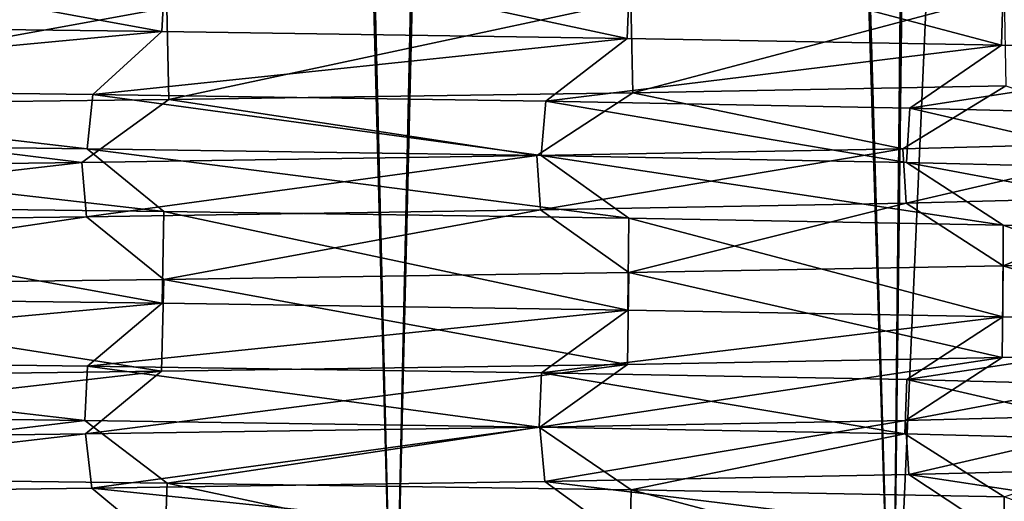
# Model space of a CAD drawing. Header units: millimetres. Extents: x -27 to 78, y -1 to 325.
# Tile 41 of 128: x 14.19 to 18.72, y 7.62 to 9.84. Entities that reach past the tile are written whole.
import ezdxf

# ---------------------------------------------------------------- set-up
doc = ezdxf.new("R2010")
doc.units = ezdxf.units.MM
doc.header["$LTSCALE"] = 65.185185
for name, color, linetype in [('183', 7, 'CONTINUOUS'), ('184', 7, 'CONTINUOUS'), ('193', 7, 'CONTINUOUS'), ('194', 7, 'CONTINUOUS'), ('2', 7, 'CONTINUOUS'), ('5', 7, 'CONTINUOUS'), ('6', 7, 'CONTINUOUS'), ('9', 7, 'CONTINUOUS')]:
    doc.layers.add(name, color=color, linetype=linetype)

msp = doc.modelspace()

# ---------------------------------------------------------------- linework, layer by layer
at = {"layer": '183', "color": 7, "linetype": 'CONTINUOUS', "true_color": 0x96918c}
for points in [[(12.0514, 9.2749, -16.5835), (14.4979, 9.2436, -14.4935), (12.083, 9.5247, -16.5606), (12.0514, 9.2749, -16.5835)], [(14.4979, 9.2436, -14.4935), (14.5243, 9.4935, -14.467), (12.083, 9.5247, -16.5606), (14.4979, 9.2436, -14.4935)], [(14.4979, 9.2436, -14.4935), (16.5871, 9.2123, -12.0466), (14.5243, 9.4935, -14.467), (14.4979, 9.2436, -14.4935)], [(16.5871, 9.2123, -12.0466), (16.6079, 9.4622, -12.0178), (14.5243, 9.4935, -14.467), (16.5871, 9.2123, -12.0466)], [(16.5871, 9.2123, -12.0466), (18.2675, 9.1811, -9.3032), (16.6079, 9.4622, -12.0178), (16.5871, 9.2123, -12.0466)], [(18.2675, 9.1811, -9.3032), (18.2831, 9.431, -9.2724), (16.6079, 9.4622, -12.0178), (18.2675, 9.1811, -9.3032)], [(18.2675, 9.1811, -9.3032), (19.4978, 9.1498, -6.3312), (18.2831, 9.431, -9.2724), (18.2675, 9.1811, -9.3032)], [(19.4978, 9.1498, -6.3312), (19.5084, 9.3998, -6.2986), (18.2831, 9.431, -9.2724), (19.4978, 9.1498, -6.3312)], [(16.5843, 8.9624, 12.0503), (16.5666, 9.2123, 12.0746), (18.2514, 9.2436, 9.3348), (16.5843, 8.9624, 12.0503)], [(18.2654, 8.9936, 9.3073), (16.5843, 8.9624, 12.0503), (18.2514, 9.2436, 9.3348), (18.2654, 8.9936, 9.3073)], [(18.2654, 8.9936, 9.3073), (18.2514, 9.2436, 9.3348), (19.4867, 9.2748, 6.3655), (18.2654, 8.9936, 9.3073)], [(19.4964, 9.0249, 6.3356), (18.2654, 8.9936, 9.3073), (19.4867, 9.2748, 6.3655), (19.4964, 9.0249, 6.3356)], [(14.4946, 8.9311, 14.4968), (14.4738, 9.1811, 14.5175), (16.5666, 9.2123, 12.0746), (14.4946, 8.9311, 14.4968)], [(16.5843, 8.9624, 12.0503), (14.4946, 8.9311, 14.4968), (16.5666, 9.2123, 12.0746), (16.5843, 8.9624, 12.0503)], [(12.0475, 8.8999, 16.5864), (12.0249, 9.1498, 16.6027), (14.4738, 9.1811, 14.5175), (12.0475, 8.8999, 16.5864)], [(14.4946, 8.9311, 14.4968), (12.0475, 8.8999, 16.5864), (14.4738, 9.1811, 14.5175), (14.4946, 8.9311, 14.4968)]]:
    msp.add_3dface(points, dxfattribs=at)
at = {"layer": '184', "color": 7, "linetype": 'CONTINUOUS', "true_color": 0x96918c}
for points in [[(12.0414, 8.025, -16.5908), (14.4878, 7.9938, -14.5036), (12.0528, 8.2751, -16.5825), (12.0414, 8.025, -16.5908)], [(14.4878, 7.9938, -14.5036), (14.4994, 8.2438, -14.492), (12.0528, 8.2751, -16.5825), (14.4878, 7.9938, -14.5036)], [(14.4878, 7.9938, -14.5036), (16.5776, 7.9625, -12.0595), (14.4994, 8.2438, -14.492), (14.4878, 7.9938, -14.5036)], [(16.5776, 7.9625, -12.0595), (16.5885, 8.2126, -12.0446), (14.4994, 8.2438, -14.492), (16.5776, 7.9625, -12.0595)], [(16.5776, 7.9625, -12.0595), (18.2594, 7.9313, -9.319), (16.5885, 8.2126, -12.0446), (16.5776, 7.9625, -12.0595)], [(18.2594, 7.9313, -9.319), (18.2688, 8.1813, -9.3007), (16.5885, 8.2126, -12.0446), (18.2594, 7.9313, -9.319)], [(18.2594, 7.9313, -9.319), (19.4918, 7.9, -6.3497), (18.2688, 8.1813, -9.3007), (18.2594, 7.9313, -9.319)], [(19.4918, 7.9, -6.3497), (19.4989, 8.1501, -6.3281), (18.2688, 8.1813, -9.3007), (19.4918, 7.9, -6.3497)], [(18.2788, 7.7439, 9.2808), (18.2631, 7.9938, 9.3118), (19.495, 8.0251, 6.3401), (18.2788, 7.7439, 9.2808)], [(19.5049, 7.7751, 6.3094), (18.2788, 7.7439, 9.2808), (19.495, 8.0251, 6.3401), (19.5049, 7.7751, 6.3094)], [(16.6034, 7.7127, 12.0241), (16.5811, 7.9626, 12.0547), (18.2631, 7.9938, 9.3118), (16.6034, 7.7127, 12.0241)], [(18.2788, 7.7439, 9.2808), (16.6034, 7.7127, 12.0241), (18.2631, 7.9938, 9.3118), (18.2788, 7.7439, 9.2808)], [(12.079, 7.6502, 16.5634), (12.0421, 7.9, 16.5903), (14.4902, 7.9313, 14.5011), (12.079, 7.6502, 16.5634)], [(14.5199, 7.6815, 14.4714), (12.079, 7.6502, 16.5634), (14.4902, 7.9313, 14.5011), (14.5199, 7.6815, 14.4714)], [(14.5199, 7.6815, 14.4714), (14.4902, 7.9313, 14.5011), (16.5811, 7.9626, 12.0547), (14.5199, 7.6815, 14.4714)], [(16.6034, 7.7127, 12.0241), (14.5199, 7.6815, 14.4714), (16.5811, 7.9626, 12.0547), (16.6034, 7.7127, 12.0241)]]:
    msp.add_3dface(points, dxfattribs=at)
at = {"layer": '193', "color": 7, "linetype": 'CONTINUOUS', "true_color": 0x96918c}
for points in [[(12.3451, 8.9862, -16.9882), (12.3336, 8.5639, -16.9965), (14.843, 8.5326, -14.8554), (12.3451, 8.9862, -16.9882)], [(14.851, 8.9549, -14.8475), (12.3451, 8.9862, -16.9882), (14.843, 8.5326, -14.8554), (14.851, 8.9549, -14.8475)], [(14.851, 8.9549, -14.8475), (14.843, 8.5326, -14.8554), (16.9863, 8.5013, -12.3477), (14.851, 8.9549, -14.8475)], [(16.9909, 8.9237, -12.3414), (14.851, 8.9549, -14.8475), (16.9863, 8.5013, -12.3477), (16.9909, 8.9237, -12.3414)], [(16.9909, 8.9237, -12.3414), (16.9863, 8.5013, -12.3477), (18.7101, 8.4701, -9.5359), (16.9909, 8.9237, -12.3414)], [(18.7122, 8.8924, -9.5317), (16.9909, 8.9237, -12.3414), (18.7101, 8.4701, -9.5359), (18.7122, 8.8924, -9.5317)], [(18.7122, 8.8924, -9.5317), (18.7101, 8.4701, -9.5359), (19.9722, 8.4388, -6.4894), (18.7122, 8.8924, -9.5317)], [(19.9727, 8.8612, -6.4878), (18.7122, 8.8924, -9.5317), (19.9722, 8.4388, -6.4894), (19.9727, 8.8612, -6.4878)], [(16.9909, 8.6737, 12.3413), (18.7124, 8.705, 9.5314), (18.7077, 8.2825, 9.5405), (16.9909, 8.6737, 12.3413)], [(18.7124, 8.705, 9.5314), (19.9704, 8.3138, 6.4947), (18.7077, 8.2825, 9.5405), (18.7124, 8.705, 9.5314)], [(18.7124, 8.705, 9.5314), (19.9729, 8.7362, 6.487), (19.9704, 8.3138, 6.4947), (18.7124, 8.705, 9.5314)], [(14.8509, 8.6425, 14.8476), (16.9909, 8.6737, 12.3413), (16.9834, 8.2512, 12.3517), (14.8509, 8.6425, 14.8476)], [(16.9909, 8.6737, 12.3413), (18.7077, 8.2825, 9.5405), (16.9834, 8.2512, 12.3517), (16.9909, 8.6737, 12.3413)], [(12.345, 8.6112, 16.9882), (14.8398, 8.2199, 14.8587), (12.3302, 8.1886, 16.999), (12.345, 8.6112, 16.9882)], [(12.345, 8.6112, 16.9882), (14.8509, 8.6425, 14.8476), (14.8398, 8.2199, 14.8587), (12.345, 8.6112, 16.9882)], [(14.8509, 8.6425, 14.8476), (16.9834, 8.2512, 12.3517), (14.8398, 8.2199, 14.8587), (14.8509, 8.6425, 14.8476)]]:
    msp.add_3dface(points, dxfattribs=at)
at = {"layer": '194', "color": 7, "linetype": 'CONTINUOUS', "true_color": 0x96918c}
for points in [[(12.3652, 10.236, -16.9735), (12.3354, 9.8139, -16.9953), (14.8414, 9.7826, -14.8571), (12.3652, 10.236, -16.9735)], [(14.8652, 10.2048, -14.8332), (12.3652, 10.236, -16.9735), (14.8414, 9.7826, -14.8571), (14.8652, 10.2048, -14.8332)], [(14.8652, 10.2048, -14.8332), (14.8414, 9.7826, -14.8571), (16.9821, 9.7514, -12.3535), (14.8652, 10.2048, -14.8332)], [(16.9997, 10.1735, -12.3292), (14.8652, 10.2048, -14.8332), (16.9821, 9.7514, -12.3535), (16.9997, 10.1735, -12.3292)], [(16.9997, 10.1735, -12.3292), (16.9821, 9.7514, -12.3535), (18.7048, 9.7202, -9.5463), (16.9997, 10.1735, -12.3292)], [(18.717, 10.1423, -9.5223), (16.9997, 10.1735, -12.3292), (18.7048, 9.7202, -9.5463), (18.717, 10.1423, -9.5223)], [(18.717, 10.1423, -9.5223), (18.7048, 9.7202, -9.5463), (19.9672, 9.689, -6.5046), (18.717, 10.1423, -9.5223)], [(19.9747, 10.1111, -6.4816), (18.717, 10.1423, -9.5223), (19.9672, 9.689, -6.5046), (19.9747, 10.1111, -6.4816)], [(14.8653, 9.8927, 14.8331), (17, 9.9239, 12.3288), (14.8739, 9.4704, 14.8246), (14.8653, 9.8927, 14.8331)], [(17, 9.9239, 12.3288), (17.0082, 9.5016, 12.3176), (14.8739, 9.4704, 14.8246), (17, 9.9239, 12.3288)], [(17, 9.9239, 12.3288), (18.7177, 9.9551, 9.5209), (17.0082, 9.5016, 12.3176), (17, 9.9239, 12.3288)], [(18.7177, 9.9551, 9.5209), (18.7246, 9.5328, 9.5074), (17.0082, 9.5016, 12.3176), (18.7177, 9.9551, 9.5209)], [(12.3655, 9.8615, 16.9734), (14.8653, 9.8927, 14.8331), (12.3735, 9.4391, 16.9675), (12.3655, 9.8615, 16.9734)], [(14.8653, 9.8927, 14.8331), (14.8739, 9.4704, 14.8246), (12.3735, 9.4391, 16.9675), (14.8653, 9.8927, 14.8331)]]:
    msp.add_3dface(points, dxfattribs=at)
at = {"layer": '2', "color": 7, "linetype": 'CONTINUOUS', "true_color": 0x96918c}
for points in [[(14.7122, 51.9185, -17.0238), (13.2252, 6.4, -18.2029), (12.4392, 54.2338, -18.7485), (14.7122, 51.9185, -17.0238)], [(12.5251, 54.1461, 18.6913), (13.2252, 6.4, 18.2029), (14.8028, 51.8266, 16.9451), (12.5251, 54.1461, 18.6913)], [(15.9099, 6.4, -15.9099), (13.2252, 6.4, -18.2029), (14.7122, 51.9185, -17.0238), (15.9099, 6.4, -15.9099)], [(16.8566, 49.7441, -14.9032), (15.9099, 6.4, -15.9099), (14.7122, 51.9185, -17.0238), (16.8566, 49.7441, -14.9032)], [(13.2252, 6.4, 18.2029), (15.9099, 6.4, 15.9099), (14.8028, 51.8266, 16.9451), (13.2252, 6.4, 18.2029)], [(14.8028, 51.8266, 16.9451), (15.9099, 6.4, 15.9099), (16.9466, 49.653, 14.8007), (14.8028, 51.8266, 16.9451)], [(18.2029, 6.4, -13.2252), (15.9099, 6.4, -15.9099), (16.8566, 49.7441, -14.9032), (18.2029, 6.4, -13.2252)], [(18.624, 47.9577, -12.6256), (18.2029, 6.4, -13.2252), (16.8566, 49.7441, -14.9032), (18.624, 47.9577, -12.6256)], [(15.9099, 6.4, 15.9099), (18.2029, 6.4, 13.2252), (16.9466, 49.653, 14.8007), (15.9099, 6.4, 15.9099)], [(16.9466, 49.653, 14.8007), (18.2029, 6.4, 13.2252), (18.7069, 47.8741, 12.5025), (16.9466, 49.653, 14.8007)], [(19.973, 46.5961, -10.36), (18.2029, 6.4, -13.2252), (18.624, 47.9577, -12.6256), (19.973, 46.5961, -10.36)], [(18.2029, 6.4, 13.2252), (20.0476, 6.4, 10.2148), (18.7069, 47.8741, 12.5025), (18.2029, 6.4, 13.2252)], [(18.7069, 47.8741, 12.5025), (20.0476, 6.4, 10.2148), (20.0463, 46.5223, 10.2176), (18.7069, 47.8741, 12.5025)], [(20.0476, 6.4, -10.2148), (18.2029, 6.4, -13.2252), (19.973, 46.5961, -10.36), (20.0476, 6.4, -10.2148)]]:
    msp.add_3dface(points, dxfattribs=at)
at = {"layer": '5', "color": 7, "linetype": 'CONTINUOUS', "true_color": 0x96918c}
for points in [[(12.3451, 8.9862, -16.9882), (14.851, 8.9549, -14.8475), (12.0514, 9.2749, -16.5835), (12.3451, 8.9862, -16.9882)], [(12.0514, 9.2749, -16.5835), (14.851, 8.9549, -14.8475), (14.4979, 9.2436, -14.4935), (12.0514, 9.2749, -16.5835)], [(14.851, 8.9549, -14.8475), (16.9909, 8.9237, -12.3414), (14.4979, 9.2436, -14.4935), (14.851, 8.9549, -14.8475)], [(14.4979, 9.2436, -14.4935), (16.9909, 8.9237, -12.3414), (16.5871, 9.2123, -12.0466), (14.4979, 9.2436, -14.4935)], [(16.9909, 8.9237, -12.3414), (18.7122, 8.8924, -9.5317), (16.5871, 9.2123, -12.0466), (16.9909, 8.9237, -12.3414)], [(16.5871, 9.2123, -12.0466), (18.7122, 8.8924, -9.5317), (18.2675, 9.1811, -9.3032), (16.5871, 9.2123, -12.0466)], [(18.7122, 8.8924, -9.5317), (19.9727, 8.8612, -6.4878), (18.2675, 9.1811, -9.3032), (18.7122, 8.8924, -9.5317)], [(18.2675, 9.1811, -9.3032), (19.9727, 8.8612, -6.4878), (19.4978, 9.1498, -6.3312), (18.2675, 9.1811, -9.3032)], [(19.4964, 9.0249, 6.3356), (18.7124, 8.705, 9.5314), (18.2654, 8.9936, 9.3073), (19.4964, 9.0249, 6.3356)], [(19.9729, 8.7362, 6.487), (18.7124, 8.705, 9.5314), (19.4964, 9.0249, 6.3356), (19.9729, 8.7362, 6.487)], [(18.2654, 8.9936, 9.3073), (16.9909, 8.6737, 12.3413), (16.5843, 8.9624, 12.0503), (18.2654, 8.9936, 9.3073)], [(18.7124, 8.705, 9.5314), (16.9909, 8.6737, 12.3413), (18.2654, 8.9936, 9.3073), (18.7124, 8.705, 9.5314)], [(14.4946, 8.9311, 14.4968), (12.345, 8.6112, 16.9882), (12.0475, 8.8999, 16.5864), (14.4946, 8.9311, 14.4968)], [(14.8509, 8.6425, 14.8476), (12.345, 8.6112, 16.9882), (14.4946, 8.9311, 14.4968), (14.8509, 8.6425, 14.8476)], [(16.5843, 8.9624, 12.0503), (14.8509, 8.6425, 14.8476), (14.4946, 8.9311, 14.4968), (16.5843, 8.9624, 12.0503)], [(16.9909, 8.6737, 12.3413), (14.8509, 8.6425, 14.8476), (16.5843, 8.9624, 12.0503), (16.9909, 8.6737, 12.3413)], [(12.0414, 8.025, -16.5908), (12.3661, 7.736, -16.9729), (14.4878, 7.9938, -14.5036), (12.0414, 8.025, -16.5908)], [(12.3661, 7.736, -16.9729), (14.8659, 7.7047, -14.8326), (14.4878, 7.9938, -14.5036), (12.3661, 7.736, -16.9729)], [(14.4878, 7.9938, -14.5036), (14.8659, 7.7047, -14.8326), (16.5776, 7.9625, -12.0595), (14.4878, 7.9938, -14.5036)], [(14.8659, 7.7047, -14.8326), (17.0003, 7.6735, -12.3284), (16.5776, 7.9625, -12.0595), (14.8659, 7.7047, -14.8326)], [(16.5776, 7.9625, -12.0595), (17.0003, 7.6735, -12.3284), (18.2594, 7.9313, -9.319), (16.5776, 7.9625, -12.0595)], [(17.0003, 7.6735, -12.3284), (18.7177, 7.6423, -9.521), (18.2594, 7.9313, -9.319), (17.0003, 7.6735, -12.3284)], [(18.2594, 7.9313, -9.319), (18.7177, 7.6423, -9.521), (19.4918, 7.9, -6.3497), (18.2594, 7.9313, -9.319)], [(19.5049, 7.7751, 6.3094), (19.9753, 7.4863, 6.4797), (18.2788, 7.7439, 9.2808), (19.5049, 7.7751, 6.3094)], [(16.6034, 7.7127, 12.0241), (17.0003, 7.4239, 12.3284), (14.5199, 7.6815, 14.4714), (16.6034, 7.7127, 12.0241)], [(18.2788, 7.7439, 9.2808), (18.7176, 7.4551, 9.5211), (16.6034, 7.7127, 12.0241), (18.2788, 7.7439, 9.2808)], [(18.7176, 7.4551, 9.5211), (17.0003, 7.4239, 12.3284), (16.6034, 7.7127, 12.0241), (18.7176, 7.4551, 9.5211)], [(19.9753, 7.4863, 6.4797), (18.7176, 7.4551, 9.5211), (18.2788, 7.7439, 9.2808), (19.9753, 7.4863, 6.4797)], [(14.5199, 7.6815, 14.4714), (14.8658, 7.3927, 14.8326), (12.079, 7.6502, 16.5634), (14.5199, 7.6815, 14.4714)], [(17.0003, 7.4239, 12.3284), (14.8658, 7.3927, 14.8326), (14.5199, 7.6815, 14.4714), (17.0003, 7.4239, 12.3284)], [(14.8658, 7.3927, 14.8326), (12.366, 7.3615, 16.973), (12.079, 7.6502, 16.5634), (14.8658, 7.3927, 14.8326)]]:
    msp.add_3dface(points, dxfattribs=at)
at = {"layer": '6', "color": 7, "linetype": 'CONTINUOUS', "true_color": 0x96918c}
for points in [[(12.3354, 9.8139, -16.9953), (12.083, 9.5247, -16.5606), (14.8414, 9.7826, -14.8571), (12.3354, 9.8139, -16.9953)], [(12.083, 9.5247, -16.5606), (14.5243, 9.4935, -14.467), (14.8414, 9.7826, -14.8571), (12.083, 9.5247, -16.5606)], [(14.8414, 9.7826, -14.8571), (14.5243, 9.4935, -14.467), (16.9821, 9.7514, -12.3535), (14.8414, 9.7826, -14.8571)], [(14.5243, 9.4935, -14.467), (16.6079, 9.4622, -12.0178), (16.9821, 9.7514, -12.3535), (14.5243, 9.4935, -14.467)], [(16.9821, 9.7514, -12.3535), (16.6079, 9.4622, -12.0178), (18.7048, 9.7202, -9.5463), (16.9821, 9.7514, -12.3535)], [(16.6079, 9.4622, -12.0178), (18.2831, 9.431, -9.2724), (18.7048, 9.7202, -9.5463), (16.6079, 9.4622, -12.0178)], [(18.7048, 9.7202, -9.5463), (18.2831, 9.431, -9.2724), (19.9672, 9.689, -6.5046), (18.7048, 9.7202, -9.5463)], [(18.2831, 9.431, -9.2724), (19.5084, 9.3998, -6.2986), (19.9672, 9.689, -6.5046), (18.2831, 9.431, -9.2724)], [(18.7246, 9.5328, 9.5074), (18.2514, 9.2436, 9.3348), (17.0082, 9.5016, 12.3176), (18.7246, 9.5328, 9.5074)], [(19.4867, 9.2748, 6.3655), (18.2514, 9.2436, 9.3348), (18.7246, 9.5328, 9.5074), (19.4867, 9.2748, 6.3655)], [(14.8739, 9.4704, 14.8246), (14.4738, 9.1811, 14.5175), (12.3735, 9.4391, 16.9675), (14.8739, 9.4704, 14.8246)], [(16.5666, 9.2123, 12.0746), (14.4738, 9.1811, 14.5175), (14.8739, 9.4704, 14.8246), (16.5666, 9.2123, 12.0746)], [(17.0082, 9.5016, 12.3176), (16.5666, 9.2123, 12.0746), (14.8739, 9.4704, 14.8246), (17.0082, 9.5016, 12.3176)], [(18.2514, 9.2436, 9.3348), (16.5666, 9.2123, 12.0746), (17.0082, 9.5016, 12.3176), (18.2514, 9.2436, 9.3348)], [(14.4738, 9.1811, 14.5175), (12.0249, 9.1498, 16.6027), (12.3735, 9.4391, 16.9675), (14.4738, 9.1811, 14.5175)], [(12.3336, 8.5639, -16.9965), (12.0528, 8.2751, -16.5825), (14.843, 8.5326, -14.8554), (12.3336, 8.5639, -16.9965)], [(12.0528, 8.2751, -16.5825), (14.4994, 8.2438, -14.492), (14.843, 8.5326, -14.8554), (12.0528, 8.2751, -16.5825)], [(14.843, 8.5326, -14.8554), (14.4994, 8.2438, -14.492), (16.9863, 8.5013, -12.3477), (14.843, 8.5326, -14.8554)], [(14.4994, 8.2438, -14.492), (16.5885, 8.2126, -12.0446), (16.9863, 8.5013, -12.3477), (14.4994, 8.2438, -14.492)], [(16.9863, 8.5013, -12.3477), (16.5885, 8.2126, -12.0446), (18.7101, 8.4701, -9.5359), (16.9863, 8.5013, -12.3477)], [(16.5885, 8.2126, -12.0446), (18.2688, 8.1813, -9.3007), (18.7101, 8.4701, -9.5359), (16.5885, 8.2126, -12.0446)], [(18.7101, 8.4701, -9.5359), (18.2688, 8.1813, -9.3007), (19.9722, 8.4388, -6.4894), (18.7101, 8.4701, -9.5359)], [(18.2688, 8.1813, -9.3007), (19.4989, 8.1501, -6.3281), (19.9722, 8.4388, -6.4894), (18.2688, 8.1813, -9.3007)], [(19.495, 8.0251, 6.3401), (18.2631, 7.9938, 9.3118), (19.9704, 8.3138, 6.4947), (19.495, 8.0251, 6.3401)], [(19.9704, 8.3138, 6.4947), (18.2631, 7.9938, 9.3118), (18.7077, 8.2825, 9.5405), (19.9704, 8.3138, 6.4947)], [(16.5811, 7.9626, 12.0547), (14.4902, 7.9313, 14.5011), (16.9834, 8.2512, 12.3517), (16.5811, 7.9626, 12.0547)], [(16.9834, 8.2512, 12.3517), (14.4902, 7.9313, 14.5011), (14.8398, 8.2199, 14.8587), (16.9834, 8.2512, 12.3517)], [(18.2631, 7.9938, 9.3118), (16.5811, 7.9626, 12.0547), (18.7077, 8.2825, 9.5405), (18.2631, 7.9938, 9.3118)], [(18.7077, 8.2825, 9.5405), (16.5811, 7.9626, 12.0547), (16.9834, 8.2512, 12.3517), (18.7077, 8.2825, 9.5405)], [(14.4902, 7.9313, 14.5011), (12.0421, 7.9, 16.5903), (14.8398, 8.2199, 14.8587), (14.4902, 7.9313, 14.5011)], [(14.8398, 8.2199, 14.8587), (12.0421, 7.9, 16.5903), (12.3302, 8.1886, 16.999), (14.8398, 8.2199, 14.8587)]]:
    msp.add_3dface(points, dxfattribs=at)
at = {"layer": '9', "color": 7, "linetype": 'CONTINUOUS', "true_color": 0x96918c}
for points in [[(12.3661, 7.736, -16.9729), (12.3446, 7.3138, -16.9885), (14.8509, 7.2825, -14.8476), (12.3661, 7.736, -16.9729)], [(14.8659, 7.7047, -14.8326), (12.3661, 7.736, -16.9729), (14.8509, 7.2825, -14.8476), (14.8659, 7.7047, -14.8326)], [(14.8659, 7.7047, -14.8326), (14.8509, 7.2825, -14.8476), (16.9913, 7.2513, -12.3409), (14.8659, 7.7047, -14.8326)], [(17.0003, 7.6735, -12.3284), (14.8659, 7.7047, -14.8326), (16.9913, 7.2513, -12.3409), (17.0003, 7.6735, -12.3284)], [(17.0003, 7.6735, -12.3284), (16.9913, 7.2513, -12.3409), (18.713, 7.22, -9.5302), (17.0003, 7.6735, -12.3284)], [(18.7177, 7.6423, -9.521), (17.0003, 7.6735, -12.3284), (18.713, 7.22, -9.5302), (18.7177, 7.6423, -9.521)], [(18.7177, 7.6423, -9.521), (18.713, 7.22, -9.5302), (19.9736, 7.1888, -6.4851), (18.7177, 7.6423, -9.521)]]:
    msp.add_3dface(points, dxfattribs=at)

doc.saveas('drawing.dxf')
